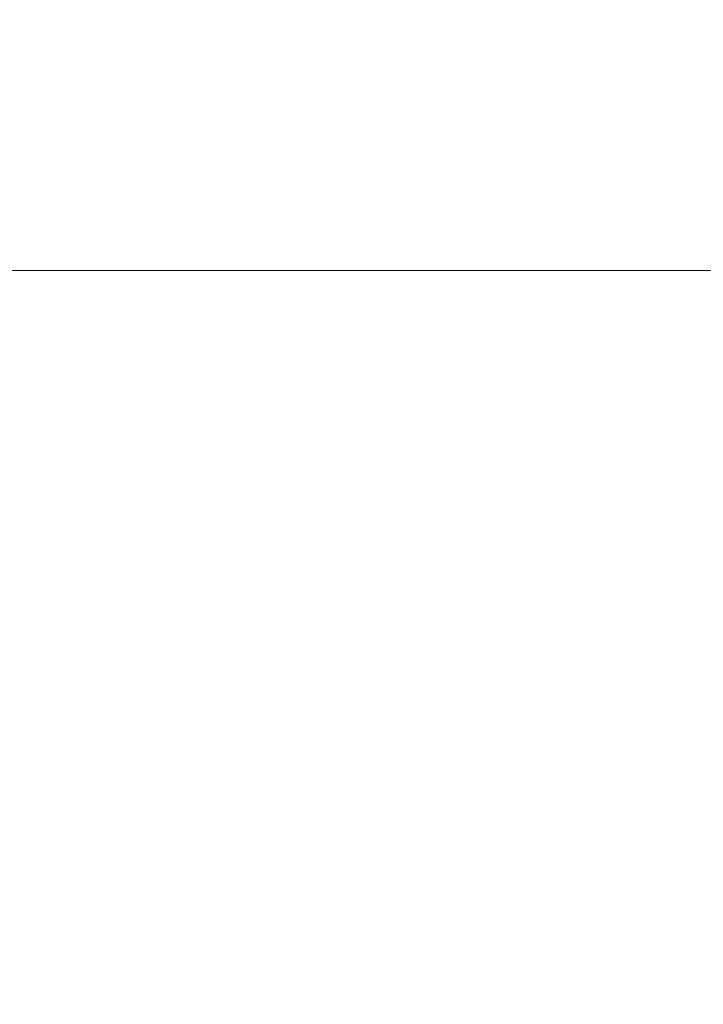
# Model space of a CAD drawing. Header units: millimetres. Extents: x 15 to 415, y 5 to 292.
# Tile 5 of 34: x 101.69 to 110.44, y 213.98 to 226.59. Entities that reach past the tile are written whole.
import ezdxf

# ---------------------------------------------------------------- set-up
doc = ezdxf.new("R2010")
doc.units = ezdxf.units.MM
doc.layers.add('Anmerkungen', color=7, linetype='Continuous')
doc.styles.add('Shapr1', font='txt', dxfattribs={"height": 3.3495})
doc.dimstyles.new('ISO-25', dxfattribs={"dimtxt": 2.5, "dimasz": 2.5, "dimexe": 1.25, "dimexo": 0.625, "dimtad": 1, "dimtxsty": 'Standard', "dimcen": 2.5, "dimadec": 0, "dimazin": 0, "dimtfac": 1, "dimtmove": 0, "dimatfit": 3, "dimfxl": 1, "dimarcsym": 0})

# ---------------------------------------------------------------- blocks, each defined once
blk = doc.blocks.new('*D4')
at = {"layer": 'Anmerkungen', "color": 0, "linetype": 'Continuous', "lineweight": 15}
for p, q in [((112.099, 223.378), (46.442, 223.378)), ((47.692, 60.878), (47.692, 220.878)), ((237.535, 58.378), (46.442, 58.378))]:
    blk.add_line(p, q, dxfattribs=at)
at = {"layer": 'Anmerkungen', "color": 0}
for points in [[(48.109, 220.878), (47.275, 220.878), (47.692, 223.378)], [(47.275, 60.878), (48.109, 60.878), (47.692, 58.378)]]:
    blk.add_solid(points, dxfattribs=at)
at = {"layer": 'Defpoints', "color": 0}
for p in [(47.692, 223.378), (112.724, 223.378), (238.16, 58.378)]:
    blk.add_point(p, dxfattribs=at)
at = {"layer": 'Anmerkungen', "color": 0, "lineweight": 15, "insert": (45.317, 140.878), "char_height": 3.3495, "attachment_point": 5, "rotation": 90, "style": 'Shapr1'}
blk.add_mtext('\\A1;330', dxfattribs=at)

msp = doc.modelspace()

# ---------------------------------------------------------------- dimensions: what is measured, and where the dimension line sits
at = {"layer": 'Anmerkungen', "linetype": 'Continuous', "lineweight": 15}
dim = msp.add_linear_dim(base=(47.6921, 223.3777), p1=(238.1603, 58.3777), p2=(112.7244, 223.3777), angle=90, dimstyle='ISO-25', override={"dimscale": 1, "dimgap": 0.7, "dimdec": 2, "dimlfac": 2, "dimrnd": 0.01, "dimzin": 8, "dimdsep": 44, "dimtxsty": 'Shapr1', "dimse1": 0, "dimse2": 0, "dimadec": 2, "dimtol": 0, "dimlim": 0, "dimtp": 0, "dimtm": 0, "dimtfac": 0.6, "dimtdec": 8, "dimfrac": 2, "dimtolj": 1, "dimlwd": 15, "dimlwe": 15}, dxfattribs=at)
dim.commit()
dim.dimension.update_dxf_attribs({"geometry": '*D4', "text_midpoint": (47.6921, 140.8777), "dimtype": 160})

# ---------------------------------------------------------------- leaders
msp.add_leader([(117.1645, 222.6808), (102.2213, 239.2054)], dimstyle='ISO-25', dxfattribs=at)

doc.saveas('drawing.dxf')
